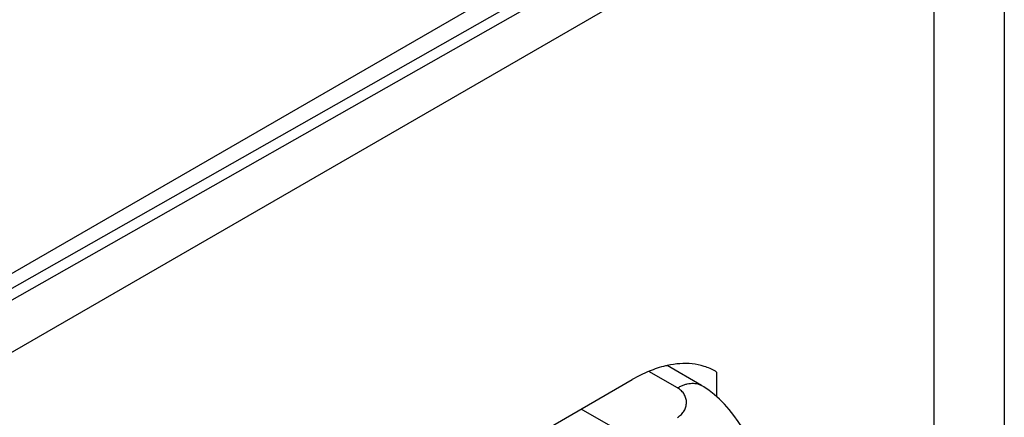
# Model space of a CAD drawing. Header units: inches. Extents: x 0 to 22, y 0 to 17.
# Tile 15 of 64: x 4.401 to 4.809, y 14.288 to 14.453. Entities that reach past the tile are written whole.
import ezdxf

# ---------------------------------------------------------------- set-up
doc = ezdxf.new("R2010")
doc.units = ezdxf.units.IN
doc.header["$LTSCALE"] = 1.21
doc.header["$MEASUREMENT"] = 0
doc.layers.get('0').update_dxf_attribs({"linetype": 'CONTINUOUS'})

msp = doc.modelspace()

# ---------------------------------------------------------------- linework, layer by layer
at = {"color": 7, "linetype": 'CONTINUOUS'}
for p, q in [((4.7891505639, 14.5735493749), (4.294175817, 14.2877592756)), ((4.2942504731, 14.2827776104), (4.7893006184, 14.5635364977)), ((4.2913060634, 14.2762200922), (4.7863562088, 14.5569789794)), ((4.6837401, 14.3009036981), (4.6694679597, 14.3091441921)), ((4.6737401, 14.2999126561), (4.6619096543, 14.3067433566)), ((4.690003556, 14.3065031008), (4.6894995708, 14.3067940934)), ((4.6461629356, 14.2839900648), (4.6337892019, 14.2911344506))]:
    msp.add_line(p, q, dxfattribs=at)
at = {"color": 3, "linetype": 'CONTINUOUS'}
for p, q in [((4.8094114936, 14.5764805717), (4.8094114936, 13.8527450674)), ((4.2911953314, 14.2533552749), (4.7801221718, 14.5356534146)), ((4.7801221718, 14.5356534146), (4.7801221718, 13.8698242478)), ((4.690003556, 14.3065031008), (4.6895012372, 14.3067969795)), ((4.690003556, 14.3065031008), (4.690003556, 14.2963137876)), ((4.442869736, 14.18090076), (4.6550017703, 14.3033822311))]:
    msp.add_line(p, q, dxfattribs=at)
at = {"color": 7, "linetype": 'CONTINUOUS'}
msp.add_lwpolyline([(4.7074598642, 14.2684663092), (4.707007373, 14.2699729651), (4.7061081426, 14.2725135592), (4.7050168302, 14.2751473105), (4.7037419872, 14.2778514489), (4.7022970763, 14.280587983), (4.7007074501, 14.2832994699), (4.6989879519, 14.2859514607), (4.6971495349, 14.2885154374), (4.6952184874, 14.2909447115), (4.6932150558, 14.2932084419), (4.6911486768, 14.2952922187), (4.6890310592, 14.2971813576), (4.686877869, 14.2988617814), (4.6847117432, 14.3003210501), (4.6837290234, 14.3009100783)], dxfattribs=at)
at = {"color": 3, "linetype": 'CONTINUOUS'}
msp.add_arc((4.6779909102, 14.2703067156), 0.0398180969, 102.3387528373, 103.3452121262, dxfattribs=at)
for points, knots in [([(4.6688001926, 14.3090496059), (4.6664693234, 14.3084967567), (4.6617168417, 14.3069141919), (4.6572445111, 14.3046771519), (4.6550017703, 14.3033822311)], [0, 0, 0, 0, 0.4805231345, 1, 1, 1, 1]), ([(4.6798085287, 14.3098800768), (4.678140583, 14.3100549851), (4.6746609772, 14.3100974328), (4.6712243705, 14.309586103), (4.6694821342, 14.3092050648)], [0, 0, 0, 0, 0.4846372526, 1, 1, 1, 1]), ([(4.6895032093, 14.3068003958), (4.688049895, 14.3076389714), (4.6848981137, 14.3090175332), (4.6815307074, 14.3096994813), (4.6798085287, 14.3098800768)], [0, 0, 0, 0, 0.4921210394, 1, 1, 1, 1])]:
    msp.add_open_spline(points, degree=3, knots=knots, dxfattribs=at)
at = {"color": 7, "linetype": 'CONTINUOUS'}
for points, knots in [([(4.6737401, 14.2999126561), (4.6741906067, 14.300172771), (4.6750898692, 14.3006435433), (4.6764614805, 14.3012054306), (4.6778087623, 14.3015986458), (4.6791189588, 14.3018195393), (4.6803799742, 14.30186435), (4.6815796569, 14.3017322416), (4.6827052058, 14.3014226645), (4.6834011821, 14.301098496), (4.6837290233, 14.3009100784)], [0, 0, 0, 0, 0.1485807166, 0.2894680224, 0.4226900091, 0.5486237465, 0.6679942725, 0.781947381, 0.8919997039, 1, 1, 1, 1]), ([(4.6737401, 14.287664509), (4.6743247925, 14.2880255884), (4.675379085, 14.2888461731), (4.6763932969, 14.290139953), (4.676955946, 14.2912440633), (4.6772567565, 14.2920888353), (4.6774411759, 14.2929520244), (4.6775084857, 14.2938240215), (4.6774578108, 14.2946951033), (4.6772882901, 14.2955555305), (4.6769990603, 14.2963954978), (4.6765892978, 14.2972051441), (4.6760582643, 14.297974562), (4.6754052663, 14.2986938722), (4.6746298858, 14.2993531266), (4.674048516, 14.2997345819), (4.6737401, 14.2999126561)], [0, 0, 0, 0, 0.1372813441, 0.264092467, 0.3248237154, 0.3842341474, 0.4427115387, 0.500642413, 0.5584258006, 0.6164867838, 0.6752883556, 0.7353401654, 0.7972030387, 0.8614887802, 0.9288555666, 1, 1, 1, 1])]:
    msp.add_open_spline(points, degree=3, knots=knots, dxfattribs=at)

doc.saveas('drawing.dxf')
